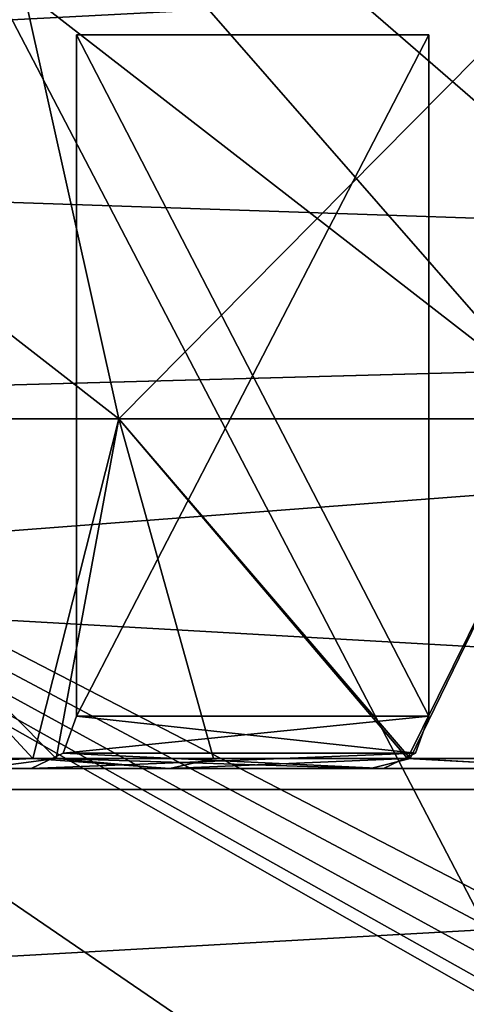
# Model space of a CAD drawing. Header units: millimetres. Extents: x -45.8 to 32.5, y -38.6 to 44.
# Tile 87 of 256: x -29.7 to -28.9, y 16 to 17.9. Entities that reach past the tile are written whole.
import ezdxf

# ---------------------------------------------------------------- set-up
doc = ezdxf.new("R2010")
doc.units = ezdxf.units.MM
doc.header["$LTSCALE"] = 33.374815
for name, color, linetype in [('344', 7, 'CONTINUOUS'), ('356', 7, 'CONTINUOUS'), ('360', 7, 'CONTINUOUS'), ('361', 7, 'CONTINUOUS'), ('393', 7, 'CONTINUOUS'), ('410', 7, 'CONTINUOUS'), ('475', 7, 'CONTINUOUS'), ('487', 7, 'CONTINUOUS'), ('491', 7, 'CONTINUOUS'), ('492', 7, 'CONTINUOUS'), ('524', 7, 'CONTINUOUS'), ('541', 7, 'CONTINUOUS'), ('681', 7, 'CONTINUOUS'), ('685', 7, 'CONTINUOUS'), ('686', 7, 'CONTINUOUS'), ('688', 7, 'CONTINUOUS'), ('689', 7, 'CONTINUOUS'), ('694', 7, 'CONTINUOUS'), ('695', 7, 'CONTINUOUS'), ('701', 7, 'CONTINUOUS'), ('702', 7, 'CONTINUOUS'), ('714', 7, 'CONTINUOUS'), ('718', 7, 'CONTINUOUS'), ('719', 7, 'CONTINUOUS'), ('721', 7, 'CONTINUOUS'), ('722', 7, 'CONTINUOUS'), ('727', 7, 'CONTINUOUS'), ('728', 7, 'CONTINUOUS'), ('734', 7, 'CONTINUOUS'), ('735', 7, 'CONTINUOUS')]:
    doc.layers.add(name, color=color, linetype=linetype)

msp = doc.modelspace()

# ---------------------------------------------------------------- linework, layer by layer
at = {"layer": '344', "linetype": 'Continuous'}
for points in [[(-27.9295, 19.6469, 129), (-23.127, 12.8208, 129), (-30.3086, 19.0409, 129), (-27.9295, 19.6469, 129)], [(-30.3086, 19.0409, 129), (-27.054, 12.8001, 129), (-32.6228, 18.2229, 129), (-30.3086, 19.0409, 129)], [(-25.092, 13.0721, 129), (-27.054, 12.8001, 129), (-30.3086, 19.0409, 129), (-25.092, 13.0721, 129)], [(-23.127, 12.8208, 129), (-25.092, 13.0721, 129), (-30.3086, 19.0409, 129), (-23.127, 12.8208, 129)], [(-28.8766, 12.0239, 129), (-30.4327, 10.7974, 129), (-32.6228, 18.2229, 129), (-28.8766, 12.0239, 129)], [(-27.054, 12.8001, 129), (-28.8766, 12.0239, 129), (-32.6228, 18.2229, 129), (-27.054, 12.8001, 129)]]:
    msp.add_3dface(points, dxfattribs=at)
at = {"layer": '356', "linetype": 'Continuous'}
for points in [[(-27.9286, 19.6471, 181), (-32.6211, 18.2236, 181), (-22.75, 13.1107, 181), (-27.9286, 19.6471, 181)], [(-32.6211, 18.2236, 181), (-34.8522, 17.2004, 181), (-28.8771, 12.0237, 181), (-32.6211, 18.2236, 181)], [(-22.75, 13.1107, 181), (-32.6211, 18.2236, 181), (-22.7808, 12.9782, 181), (-22.75, 13.1107, 181)], [(-22.7808, 12.9782, 181), (-32.6211, 18.2236, 181), (-22.8674, 12.8727, 181), (-22.7808, 12.9782, 181)], [(-22.8674, 12.8727, 181), (-32.6211, 18.2236, 181), (-22.9912, 12.8166, 181), (-22.8674, 12.8727, 181)], [(-22.9912, 12.8166, 181), (-32.6211, 18.2236, 181), (-23.127, 12.8208, 181), (-22.9912, 12.8166, 181)], [(-23.127, 12.8208, 181), (-32.6211, 18.2236, 181), (-25.092, 13.0721, 181), (-23.127, 12.8208, 181)], [(-25.092, 13.0721, 181), (-32.6211, 18.2236, 181), (-27.0546, 12.8, 181), (-25.092, 13.0721, 181)], [(-27.0546, 12.8, 181), (-32.6211, 18.2236, 181), (-28.8771, 12.0237, 181), (-27.0546, 12.8, 181)], [(-28.8771, 12.0237, 181), (-34.8522, 17.2004, 181), (-30.4326, 10.7974, 181), (-28.8771, 12.0237, 181)]]:
    msp.add_3dface(points, dxfattribs=at)
at = {"layer": '360', "linetype": 'Continuous'}
for points in [[(-32.4173, 18.3052, 152.6346), (-33.7903, 17.7178, 152.2764), (-24.05, 18.2235, 152.573), (-32.4173, 18.3052, 152.6346)], [(-33.7901, 17.7179, 157.7235), (-32.4171, 18.3052, 157.3654), (-24.05, 18.2236, 157.4269), (-33.7901, 17.7179, 157.7235)], [(-24.05, 18.2235, 152.573), (-33.7903, 17.7178, 152.2764), (-24.05, 17.3871, 152.1469), (-24.05, 18.2235, 152.573)], [(-24.05, 17.3873, 157.8531), (-33.7901, 17.7179, 157.7235), (-24.05, 18.2236, 157.4269), (-24.05, 17.3873, 157.8531)], [(-33.7903, 17.7178, 152.2764), (-35.0723, 17.0859, 152.066), (-24.05, 17.3871, 152.1469), (-33.7903, 17.7178, 152.2764)], [(-35.0722, 17.0859, 157.934), (-33.7901, 17.7179, 157.7235), (-24.05, 17.3873, 157.8531), (-35.0722, 17.0859, 157.934)], [(-24.05, 17.3871, 152.1469), (-36.1966, 16.46, 152), (-24.05, 16.46, 152), (-24.05, 17.3871, 152.1469)], [(-35.0723, 17.0859, 152.066), (-36.1966, 16.46, 152), (-24.05, 17.3871, 152.1469), (-35.0723, 17.0859, 152.066)], [(-24.05, 16.46, 158), (-35.0722, 17.0859, 157.934), (-24.05, 17.3873, 157.8531), (-24.05, 16.46, 158)], [(-36.1966, 16.46, 158), (-35.0722, 17.0859, 157.934), (-24.05, 16.46, 158), (-36.1966, 16.46, 158)]]:
    msp.add_3dface(points, dxfattribs=at)
at = {"layer": '361', "linetype": 'Continuous'}
for points in [[(-24.05, 16.46, 152), (-37.3957, 15.7122, 152.0947), (-24.05, 15.5327, 152.1469), (-24.05, 16.46, 152)], [(-36.1966, 16.46, 152), (-37.3957, 15.7122, 152.0947), (-24.05, 16.46, 152), (-36.1966, 16.46, 152)], [(-37.3869, 15.718, 157.9068), (-36.1966, 16.46, 158), (-24.05, 15.5329, 157.8531), (-37.3869, 15.718, 157.9068)], [(-36.1966, 16.46, 158), (-24.05, 16.46, 158), (-24.05, 15.5329, 157.8531), (-36.1966, 16.46, 158)]]:
    msp.add_3dface(points, dxfattribs=at)
at = {"layer": '393', "linetype": 'Continuous'}
for points in [[(-45.0178, 17.0922, 128.5), (-45.415, 16.5745, 128.5), (-29.6272, -26.9136, 128.5), (-45.0178, 17.0922, 128.5)], [(-45.0178, 17.0922, 128.5), (-29.6272, -26.9136, 128.5), (-40.3333, 7.4177, 128.5), (-45.0178, 17.0922, 128.5)], [(-45.415, 16.5745, 128.5), (-45.6648, 15.9715, 128.5), (-29.6272, -26.9136, 128.5), (-45.415, 16.5745, 128.5)]]:
    msp.add_3dface(points, dxfattribs=at)
at = {"layer": '410', "linetype": 'Continuous'}
for points in [[(-45.0178, 17.0922, 183.5), (-45.415, 16.5745, 183.5), (-29.6272, -26.9136, 183.5), (-45.0178, 17.0922, 183.5)], [(-45.0178, 17.0922, 183.5), (-29.6272, -26.9136, 183.5), (-40.3333, 7.4177, 183.5), (-45.0178, 17.0922, 183.5)], [(-45.415, 16.5745, 183.5), (-45.6648, 15.9715, 183.5), (-29.6272, -26.9136, 183.5), (-45.415, 16.5745, 183.5)]]:
    msp.add_3dface(points, dxfattribs=at)
at = {"layer": '475', "linetype": 'Continuous'}
for points in [[(-27.9295, 19.6469, -171), (-23.127, 12.8208, -171), (-30.3086, 19.0409, -171), (-27.9295, 19.6469, -171)], [(-30.3086, 19.0409, -171), (-27.054, 12.8001, -171), (-32.6228, 18.2229, -171), (-30.3086, 19.0409, -171)], [(-23.127, 12.8208, -171), (-25.092, 13.0721, -171), (-30.3086, 19.0409, -171), (-23.127, 12.8208, -171)], [(-25.092, 13.0721, -171), (-27.054, 12.8001, -171), (-30.3086, 19.0409, -171), (-25.092, 13.0721, -171)], [(-27.054, 12.8001, -171), (-28.8766, 12.0239, -171), (-32.6228, 18.2229, -171), (-27.054, 12.8001, -171)], [(-28.8766, 12.0239, -171), (-30.4327, 10.7974, -171), (-32.6228, 18.2229, -171), (-28.8766, 12.0239, -171)]]:
    msp.add_3dface(points, dxfattribs=at)
at = {"layer": '487', "linetype": 'Continuous'}
for points in [[(-27.9286, 19.6471, -119), (-32.6211, 18.2236, -119), (-22.75, 13.1107, -119), (-27.9286, 19.6471, -119)], [(-32.6211, 18.2236, -119), (-34.8522, 17.2004, -119), (-28.8771, 12.0237, -119), (-32.6211, 18.2236, -119)], [(-22.75, 13.1107, -119), (-32.6211, 18.2236, -119), (-22.7808, 12.9782, -119), (-22.75, 13.1107, -119)], [(-22.7808, 12.9782, -119), (-32.6211, 18.2236, -119), (-22.8674, 12.8727, -119), (-22.7808, 12.9782, -119)], [(-22.8674, 12.8727, -119), (-32.6211, 18.2236, -119), (-22.9912, 12.8166, -119), (-22.8674, 12.8727, -119)], [(-22.9912, 12.8166, -119), (-32.6211, 18.2236, -119), (-23.127, 12.8208, -119), (-22.9912, 12.8166, -119)], [(-23.127, 12.8208, -119), (-32.6211, 18.2236, -119), (-25.092, 13.0721, -119), (-23.127, 12.8208, -119)], [(-25.092, 13.0721, -119), (-32.6211, 18.2236, -119), (-27.0546, 12.8, -119), (-25.092, 13.0721, -119)], [(-27.0546, 12.8, -119), (-32.6211, 18.2236, -119), (-28.8771, 12.0237, -119), (-27.0546, 12.8, -119)], [(-28.8771, 12.0237, -119), (-34.8522, 17.2004, -119), (-30.4326, 10.7974, -119), (-28.8771, 12.0237, -119)]]:
    msp.add_3dface(points, dxfattribs=at)
at = {"layer": '491', "linetype": 'Continuous'}
for points in [[(-32.4173, 18.3052, -147.3654), (-33.7903, 17.7178, -147.7236), (-24.05, 18.2235, -147.427), (-32.4173, 18.3052, -147.3654)], [(-33.7901, 17.7179, -142.2765), (-32.4171, 18.3052, -142.6346), (-24.05, 18.2236, -142.5731), (-33.7901, 17.7179, -142.2765)], [(-24.05, 18.2235, -147.427), (-33.7903, 17.7178, -147.7236), (-24.05, 17.3871, -147.8531), (-24.05, 18.2235, -147.427)], [(-24.05, 17.3873, -142.1469), (-33.7901, 17.7179, -142.2765), (-24.05, 18.2236, -142.5731), (-24.05, 17.3873, -142.1469)], [(-33.7903, 17.7178, -147.7236), (-35.0723, 17.0859, -147.934), (-24.05, 17.3871, -147.8531), (-33.7903, 17.7178, -147.7236)], [(-35.0722, 17.0859, -142.066), (-33.7901, 17.7179, -142.2765), (-24.05, 17.3873, -142.1469), (-35.0722, 17.0859, -142.066)], [(-35.0723, 17.0859, -147.934), (-36.1966, 16.46, -148), (-24.05, 17.3871, -147.8531), (-35.0723, 17.0859, -147.934)], [(-24.05, 17.3871, -147.8531), (-36.1966, 16.46, -148), (-24.05, 16.46, -148), (-24.05, 17.3871, -147.8531)], [(-24.05, 16.46, -142), (-35.0722, 17.0859, -142.066), (-24.05, 17.3873, -142.1469), (-24.05, 16.46, -142)], [(-36.1966, 16.46, -142), (-35.0722, 17.0859, -142.066), (-24.05, 16.46, -142), (-36.1966, 16.46, -142)]]:
    msp.add_3dface(points, dxfattribs=at)
at = {"layer": '492', "linetype": 'Continuous'}
for points in [[(-24.05, 16.46, -148), (-37.3957, 15.7122, -147.9053), (-24.05, 15.5327, -147.8531), (-24.05, 16.46, -148)], [(-36.1966, 16.46, -148), (-37.3957, 15.7122, -147.9053), (-24.05, 16.46, -148), (-36.1966, 16.46, -148)], [(-37.3869, 15.718, -142.0932), (-36.1966, 16.46, -142), (-24.05, 15.5329, -142.1469), (-37.3869, 15.718, -142.0932)], [(-36.1966, 16.46, -142), (-24.05, 16.46, -142), (-24.05, 15.5329, -142.1469), (-36.1966, 16.46, -142)]]:
    msp.add_3dface(points, dxfattribs=at)
at = {"layer": '524', "linetype": 'Continuous'}
for points in [[(-45.0178, 17.0922, -171.5), (-45.415, 16.5745, -171.5), (-29.6272, -26.9136, -171.5), (-45.0178, 17.0922, -171.5)], [(-45.0178, 17.0922, -171.5), (-29.6272, -26.9136, -171.5), (-40.3333, 7.4177, -171.5), (-45.0178, 17.0922, -171.5)], [(-45.415, 16.5745, -171.5), (-45.6648, 15.9715, -171.5), (-29.6272, -26.9136, -171.5), (-45.415, 16.5745, -171.5)]]:
    msp.add_3dface(points, dxfattribs=at)
at = {"layer": '541', "linetype": 'Continuous'}
for points in [[(-45.0178, 17.0922, -116.5), (-45.415, 16.5745, -116.5), (-29.6272, -26.9136, -116.5), (-45.0178, 17.0922, -116.5)], [(-45.0178, 17.0922, -116.5), (-29.6272, -26.9136, -116.5), (-40.3333, 7.4177, -116.5), (-45.0178, 17.0922, -116.5)], [(-45.415, 16.5745, -116.5), (-45.6648, 15.9715, -116.5), (-29.6272, -26.9136, -116.5), (-45.415, 16.5745, -116.5)]]:
    msp.add_3dface(points, dxfattribs=at)
at = {"layer": '681', "linetype": 'Continuous'}
for points in [[(-30.0842, 16.5, 261.4059), (-29.4273, 16.5, 260.8587), (-29.7192, 16.5, 263), (-30.0842, 16.5, 261.4059)], [(-29.6919, 16.5, 263.1009), (-29.7886, 16.5, 264.8888), (-29.7192, 16.5, 263), (-29.6919, 16.5, 263.1009)], [(-29.435, 16.5, 265.1369), (-29.7886, 16.5, 264.8888), (-29.6919, 16.5, 263.1009), (-29.435, 16.5, 265.1369)], [(-29.7192, 16.5, 263), (-29.4273, 16.5, 260.8587), (-29.6919, 16.5, 262.8991), (-29.7192, 16.5, 263)], [(-29.0201, 16.5, 264.2509), (-29.435, 16.5, 265.1369), (-29.6919, 16.5, 263.1009), (-29.0201, 16.5, 264.2509)], [(-29.6919, 16.5, 262.8991), (-29.4273, 16.5, 260.8587), (-29.0201, 16.5, 261.7491), (-29.6919, 16.5, 262.8991)], [(-29.0445, 16.5, 265.3191), (-29.435, 16.5, 265.1369), (-29.0201, 16.5, 264.2509), (-29.0445, 16.5, 265.3191)], [(-29.4273, 16.5, 260.8587), (-28.6249, 16.5, 260.5687), (-29.0201, 16.5, 261.7491), (-29.4273, 16.5, 260.8587)], [(-28.6292, 16.5, 265.4305), (-29.0445, 16.5, 265.3191), (-28.8474, 16.5, 264.35), (-28.6292, 16.5, 265.4305)], [(-28.8474, 16.5, 264.35), (-29.0445, 16.5, 265.3191), (-28.9469, 16.5, 264.3235), (-28.8474, 16.5, 264.35)], [(-28.9469, 16.5, 264.3235), (-29.0445, 16.5, 265.3191), (-29.0201, 16.5, 264.2509), (-28.9469, 16.5, 264.3235)], [(-29.0201, 16.5, 261.7491), (-28.6249, 16.5, 260.5687), (-28.9469, 16.5, 261.6765), (-29.0201, 16.5, 261.7491)], [(-28.9469, 16.5, 261.6765), (-28.6249, 16.5, 260.5687), (-28.8474, 16.5, 261.65), (-28.9469, 16.5, 261.6765)]]:
    msp.add_3dface(points, dxfattribs=at)
at = {"layer": '685', "linetype": 'Continuous'}
for points in [[(-28.9337, 16.6, 261.7996), (-29.6055, 16.6, 262.9496), (-29.6308, 16.5293, 262.9348), (-28.9337, 16.6, 261.7996)], [(-28.959, 16.5293, 261.7848), (-28.9337, 16.6, 261.7996), (-29.6308, 16.5293, 262.9348), (-28.959, 16.5293, 261.7848)], [(-29.6919, 16.5, 262.8991), (-28.959, 16.5293, 261.7848), (-29.6308, 16.5293, 262.9348), (-29.6919, 16.5, 262.8991)], [(-29.6919, 16.5, 262.8991), (-29.0201, 16.5, 261.7491), (-28.959, 16.5293, 261.7848), (-29.6919, 16.5, 262.8991)]]:
    msp.add_3dface(points, dxfattribs=at)
at = {"layer": '686', "linetype": 'Continuous'}
for points in [[(-29.6055, 16.6, 262.9496), (-28.9337, 16.6, 261.7996), (-29.6055, 17.9, 262.9496), (-29.6055, 16.6, 262.9496)], [(-28.9337, 16.6, 261.7996), (-28.9337, 17.9, 261.7996), (-29.6055, 17.9, 262.9496), (-28.9337, 16.6, 261.7996)]]:
    msp.add_3dface(points, dxfattribs=at)
at = {"layer": '688', "linetype": 'Continuous'}
for points in [[(-28.9337, 17.9, 264.2004), (-28.9337, 16.6, 264.2004), (-29.6055, 16.6, 263.0504), (-28.9337, 17.9, 264.2004)], [(-29.6055, 17.9, 263.0504), (-28.9337, 17.9, 264.2004), (-29.6055, 16.6, 263.0504), (-29.6055, 17.9, 263.0504)]]:
    msp.add_3dface(points, dxfattribs=at)
at = {"layer": '689', "linetype": 'Continuous'}
for points in [[(-29.6308, 16.5293, 263.0652), (-29.6055, 16.6, 263.0504), (-28.959, 16.5293, 264.2152), (-29.6308, 16.5293, 263.0652)], [(-29.6055, 16.6, 263.0504), (-28.9337, 16.6, 264.2004), (-28.959, 16.5293, 264.2152), (-29.6055, 16.6, 263.0504)], [(-29.0201, 16.5, 264.2509), (-29.6919, 16.5, 263.1009), (-29.6308, 16.5293, 263.0652), (-29.0201, 16.5, 264.2509)], [(-29.0201, 16.5, 264.2509), (-29.6308, 16.5293, 263.0652), (-28.959, 16.5293, 264.2152), (-29.0201, 16.5, 264.2509)]]:
    msp.add_3dface(points, dxfattribs=at)
at = {"layer": '694', "linetype": 'Continuous'}
for points in [[(-29.6885, 16.5187, 260.9586), (-30.0842, 16.5, 261.4059), (-30.2293, 16.5187, 261.4952), (-29.6885, 16.5187, 260.9586)], [(-29.4273, 16.5, 260.8587), (-30.0842, 16.5, 261.4059), (-29.6885, 16.5187, 260.9586), (-29.4273, 16.5, 260.8587)], [(-29.3441, 16.5187, 260.7475), (-29.4273, 16.5, 260.8587), (-29.6885, 16.5187, 260.9586), (-29.3441, 16.5187, 260.7475)], [(-28.9743, 16.5188, 260.5952), (-29.4273, 16.5, 260.8587), (-29.3441, 16.5187, 260.7475), (-28.9743, 16.5188, 260.5952)], [(-28.6249, 16.5, 260.5687), (-29.4273, 16.5, 260.8587), (-28.9743, 16.5188, 260.5952), (-28.6249, 16.5, 260.5687)], [(-28.5753, 16.5187, 260.5016), (-28.6249, 16.5, 260.5687), (-28.9743, 16.5188, 260.5952), (-28.5753, 16.5187, 260.5016)]]:
    msp.add_3dface(points, dxfattribs=at)
at = {"layer": '695', "linetype": 'Continuous'}
for points in [[(-30.5748, 17.9853, 260.2593), (-29.7065, 17.9853, 259.7012), (-30.288, 17.1668, 260.5903), (-30.5748, 17.9853, 260.2593)], [(-30.288, 17.1668, 260.5903), (-29.7065, 17.9853, 259.7012), (-29.5246, 17.1668, 260.0996), (-30.288, 17.1668, 260.5903)], [(-29.7065, 17.9853, 259.7012), (-28.7161, 17.9853, 259.4104), (-29.5246, 17.1668, 260.0996), (-29.7065, 17.9853, 259.7012)], [(-29.5246, 17.1668, 260.0996), (-28.7161, 17.9853, 259.4104), (-28.6538, 17.1668, 259.8439), (-29.5246, 17.1668, 260.0996)], [(-29.6885, 16.5187, 260.9586), (-30.288, 17.1668, 260.5903), (-29.5246, 17.1668, 260.0996), (-29.6885, 16.5187, 260.9586)], [(-29.6885, 16.5187, 260.9586), (-30.2293, 16.5187, 261.4952), (-30.288, 17.1668, 260.5903), (-29.6885, 16.5187, 260.9586)], [(-29.3441, 16.5187, 260.7475), (-29.6885, 16.5187, 260.9586), (-29.5246, 17.1668, 260.0996), (-29.3441, 16.5187, 260.7475)], [(-28.9743, 16.5188, 260.5952), (-29.5246, 17.1668, 260.0996), (-28.6538, 17.1668, 259.8439), (-28.9743, 16.5188, 260.5952)], [(-28.9743, 16.5188, 260.5952), (-29.3441, 16.5187, 260.7475), (-29.5246, 17.1668, 260.0996), (-28.9743, 16.5188, 260.5952)], [(-28.5753, 16.5187, 260.5016), (-28.9743, 16.5188, 260.5952), (-28.6538, 17.1668, 259.8439), (-28.5753, 16.5187, 260.5016)]]:
    msp.add_3dface(points, dxfattribs=at)
at = {"layer": '701', "linetype": 'Continuous'}
for points in [[(-29.5246, 17.1668, 265.9004), (-30.5748, 17.9853, 265.7407), (-30.288, 17.1668, 265.4097), (-29.5246, 17.1668, 265.9004)], [(-29.7065, 17.9853, 266.2988), (-30.5748, 17.9853, 265.7407), (-29.5246, 17.1668, 265.9004), (-29.7065, 17.9853, 266.2988)], [(-28.7161, 17.9853, 266.5896), (-29.7065, 17.9853, 266.2988), (-28.6538, 17.1668, 266.1561), (-28.7161, 17.9853, 266.5896)], [(-28.6538, 17.1668, 266.1561), (-29.7065, 17.9853, 266.2988), (-29.5246, 17.1668, 265.9004), (-28.6538, 17.1668, 266.1561)], [(-29.6445, 16.5188, 265.0727), (-30.288, 17.1668, 265.4097), (-30.2047, 16.5187, 264.5374), (-29.6445, 16.5188, 265.0727)], [(-29.5246, 17.1668, 265.9004), (-30.288, 17.1668, 265.4097), (-29.6445, 16.5188, 265.0727), (-29.5246, 17.1668, 265.9004)], [(-28.9692, 16.5188, 265.4065), (-29.5246, 17.1668, 265.9004), (-29.6445, 16.5188, 265.0727), (-28.9692, 16.5188, 265.4065)], [(-28.6538, 17.1668, 266.1561), (-29.5246, 17.1668, 265.9004), (-28.9692, 16.5188, 265.4065), (-28.6538, 17.1668, 266.1561)], [(-28.2089, 16.5188, 265.5264), (-28.6538, 17.1668, 266.1561), (-28.9692, 16.5188, 265.4065), (-28.2089, 16.5188, 265.5264)]]:
    msp.add_3dface(points, dxfattribs=at)
at = {"layer": '702', "linetype": 'Continuous'}
for points in [[(-29.7886, 16.5, 264.8888), (-29.6445, 16.5188, 265.0727), (-30.2047, 16.5187, 264.5374), (-29.7886, 16.5, 264.8888)], [(-29.7886, 16.5, 264.8888), (-29.435, 16.5, 265.1369), (-29.6445, 16.5188, 265.0727), (-29.7886, 16.5, 264.8888)], [(-29.0445, 16.5, 265.3191), (-28.9692, 16.5188, 265.4065), (-29.6445, 16.5188, 265.0727), (-29.0445, 16.5, 265.3191)], [(-29.435, 16.5, 265.1369), (-29.0445, 16.5, 265.3191), (-29.6445, 16.5188, 265.0727), (-29.435, 16.5, 265.1369)], [(-29.0445, 16.5, 265.3191), (-28.6292, 16.5, 265.4305), (-28.9692, 16.5188, 265.4065), (-29.0445, 16.5, 265.3191)], [(-28.6292, 16.5, 265.4305), (-28.2089, 16.5188, 265.5264), (-28.9692, 16.5188, 265.4065), (-28.6292, 16.5, 265.4305)]]:
    msp.add_3dface(points, dxfattribs=at)
at = {"layer": '714', "linetype": 'Continuous'}
for points in [[(-30.0842, 16.5, -264.5941), (-29.4273, 16.5, -265.1413), (-29.7192, 16.5, -263), (-30.0842, 16.5, -264.5941)], [(-29.6919, 16.5, -262.8991), (-29.7886, 16.5, -261.1112), (-29.7192, 16.5, -263), (-29.6919, 16.5, -262.8991)], [(-29.435, 16.5, -260.8631), (-29.7886, 16.5, -261.1112), (-29.6919, 16.5, -262.8991), (-29.435, 16.5, -260.8631)], [(-29.7192, 16.5, -263), (-29.4273, 16.5, -265.1413), (-29.6919, 16.5, -263.1009), (-29.7192, 16.5, -263)], [(-29.6919, 16.5, -263.1009), (-29.4273, 16.5, -265.1413), (-29.0201, 16.5, -264.2509), (-29.6919, 16.5, -263.1009)], [(-29.0201, 16.5, -261.7491), (-29.435, 16.5, -260.8631), (-29.6919, 16.5, -262.8991), (-29.0201, 16.5, -261.7491)], [(-29.0445, 16.5, -260.6809), (-29.435, 16.5, -260.8631), (-29.0201, 16.5, -261.7491), (-29.0445, 16.5, -260.6809)], [(-29.4273, 16.5, -265.1413), (-28.6249, 16.5, -265.4313), (-29.0201, 16.5, -264.2509), (-29.4273, 16.5, -265.1413)], [(-28.9469, 16.5, -261.6765), (-29.0445, 16.5, -260.6809), (-29.0201, 16.5, -261.7491), (-28.9469, 16.5, -261.6765)], [(-28.8474, 16.5, -261.65), (-29.0445, 16.5, -260.6809), (-28.9469, 16.5, -261.6765), (-28.8474, 16.5, -261.65)], [(-28.6292, 16.5, -260.5695), (-29.0445, 16.5, -260.6809), (-28.8474, 16.5, -261.65), (-28.6292, 16.5, -260.5695)], [(-29.0201, 16.5, -264.2509), (-28.6249, 16.5, -265.4313), (-28.9469, 16.5, -264.3235), (-29.0201, 16.5, -264.2509)], [(-28.9469, 16.5, -264.3235), (-28.6249, 16.5, -265.4313), (-28.8474, 16.5, -264.35), (-28.9469, 16.5, -264.3235)]]:
    msp.add_3dface(points, dxfattribs=at)
at = {"layer": '718', "linetype": 'Continuous'}
for points in [[(-28.9337, 16.6, -264.2004), (-29.6055, 16.6, -263.0504), (-29.6308, 16.5293, -263.0652), (-28.9337, 16.6, -264.2004)], [(-28.959, 16.5293, -264.2152), (-28.9337, 16.6, -264.2004), (-29.6308, 16.5293, -263.0652), (-28.959, 16.5293, -264.2152)], [(-29.6919, 16.5, -263.1009), (-29.0201, 16.5, -264.2509), (-28.959, 16.5293, -264.2152), (-29.6919, 16.5, -263.1009)], [(-29.6919, 16.5, -263.1009), (-28.959, 16.5293, -264.2152), (-29.6308, 16.5293, -263.0652), (-29.6919, 16.5, -263.1009)]]:
    msp.add_3dface(points, dxfattribs=at)
at = {"layer": '719', "linetype": 'Continuous'}
for points in [[(-28.9337, 16.6, -264.2004), (-28.9337, 17.9, -264.2004), (-29.6055, 17.9, -263.0504), (-28.9337, 16.6, -264.2004)], [(-29.6055, 16.6, -263.0504), (-28.9337, 16.6, -264.2004), (-29.6055, 17.9, -263.0504), (-29.6055, 16.6, -263.0504)]]:
    msp.add_3dface(points, dxfattribs=at)
at = {"layer": '721', "linetype": 'Continuous'}
for points in [[(-28.9337, 17.9, -261.7996), (-28.9337, 16.6, -261.7996), (-29.6055, 16.6, -262.9496), (-28.9337, 17.9, -261.7996)], [(-29.6055, 17.9, -262.9496), (-28.9337, 17.9, -261.7996), (-29.6055, 16.6, -262.9496), (-29.6055, 17.9, -262.9496)]]:
    msp.add_3dface(points, dxfattribs=at)
at = {"layer": '722', "linetype": 'Continuous'}
for points in [[(-29.6308, 16.5293, -262.9348), (-29.6055, 16.6, -262.9496), (-28.959, 16.5293, -261.7848), (-29.6308, 16.5293, -262.9348)], [(-29.6055, 16.6, -262.9496), (-28.9337, 16.6, -261.7996), (-28.959, 16.5293, -261.7848), (-29.6055, 16.6, -262.9496)], [(-29.0201, 16.5, -261.7491), (-29.6919, 16.5, -262.8991), (-29.6308, 16.5293, -262.9348), (-29.0201, 16.5, -261.7491)], [(-29.0201, 16.5, -261.7491), (-29.6308, 16.5293, -262.9348), (-28.959, 16.5293, -261.7848), (-29.0201, 16.5, -261.7491)]]:
    msp.add_3dface(points, dxfattribs=at)
at = {"layer": '727', "linetype": 'Continuous'}
for points in [[(-29.6885, 16.5187, -265.0414), (-30.0842, 16.5, -264.5941), (-30.2293, 16.5187, -264.5048), (-29.6885, 16.5187, -265.0414)], [(-29.4273, 16.5, -265.1413), (-30.0842, 16.5, -264.5941), (-29.6885, 16.5187, -265.0414), (-29.4273, 16.5, -265.1413)], [(-29.3441, 16.5187, -265.2525), (-29.4273, 16.5, -265.1413), (-29.6885, 16.5187, -265.0414), (-29.3441, 16.5187, -265.2525)], [(-28.6249, 16.5, -265.4313), (-29.4273, 16.5, -265.1413), (-28.9743, 16.5188, -265.4048), (-28.6249, 16.5, -265.4313)], [(-28.9743, 16.5188, -265.4048), (-29.4273, 16.5, -265.1413), (-29.3441, 16.5187, -265.2525), (-28.9743, 16.5188, -265.4048)], [(-28.5753, 16.5187, -265.4984), (-28.6249, 16.5, -265.4313), (-28.9743, 16.5188, -265.4048), (-28.5753, 16.5187, -265.4984)]]:
    msp.add_3dface(points, dxfattribs=at)
at = {"layer": '728', "linetype": 'Continuous'}
for points in [[(-30.5748, 17.9853, -265.7407), (-29.7065, 17.9853, -266.2988), (-30.288, 17.1668, -265.4097), (-30.5748, 17.9853, -265.7407)], [(-30.288, 17.1668, -265.4097), (-29.7065, 17.9853, -266.2988), (-29.5246, 17.1668, -265.9004), (-30.288, 17.1668, -265.4097)], [(-29.7065, 17.9853, -266.2988), (-28.7161, 17.9853, -266.5896), (-29.5246, 17.1668, -265.9004), (-29.7065, 17.9853, -266.2988)], [(-29.5246, 17.1668, -265.9004), (-28.7161, 17.9853, -266.5896), (-28.6538, 17.1668, -266.1561), (-29.5246, 17.1668, -265.9004)], [(-29.6885, 16.5187, -265.0414), (-30.2293, 16.5187, -264.5048), (-30.288, 17.1668, -265.4097), (-29.6885, 16.5187, -265.0414)], [(-29.6885, 16.5187, -265.0414), (-30.288, 17.1668, -265.4097), (-29.5246, 17.1668, -265.9004), (-29.6885, 16.5187, -265.0414)], [(-29.3441, 16.5187, -265.2525), (-29.6885, 16.5187, -265.0414), (-29.5246, 17.1668, -265.9004), (-29.3441, 16.5187, -265.2525)], [(-28.9743, 16.5188, -265.4048), (-29.3441, 16.5187, -265.2525), (-29.5246, 17.1668, -265.9004), (-28.9743, 16.5188, -265.4048)], [(-28.9743, 16.5188, -265.4048), (-29.5246, 17.1668, -265.9004), (-28.6538, 17.1668, -266.1561), (-28.9743, 16.5188, -265.4048)], [(-28.5753, 16.5187, -265.4984), (-28.9743, 16.5188, -265.4048), (-28.6538, 17.1668, -266.1561), (-28.5753, 16.5187, -265.4984)]]:
    msp.add_3dface(points, dxfattribs=at)
at = {"layer": '734', "linetype": 'Continuous'}
for points in [[(-29.7065, 17.9853, -259.7012), (-30.5748, 17.9853, -260.2593), (-29.5246, 17.1668, -260.0996), (-29.7065, 17.9853, -259.7012)], [(-29.5246, 17.1668, -260.0996), (-30.5748, 17.9853, -260.2593), (-30.288, 17.1668, -260.5903), (-29.5246, 17.1668, -260.0996)], [(-28.6538, 17.1668, -259.8439), (-29.7065, 17.9853, -259.7012), (-29.5246, 17.1668, -260.0996), (-28.6538, 17.1668, -259.8439)], [(-28.7161, 17.9853, -259.4104), (-29.7065, 17.9853, -259.7012), (-28.6538, 17.1668, -259.8439), (-28.7161, 17.9853, -259.4104)], [(-29.5246, 17.1668, -260.0996), (-30.288, 17.1668, -260.5903), (-29.6445, 16.5188, -260.9273), (-29.5246, 17.1668, -260.0996)], [(-29.6445, 16.5188, -260.9273), (-30.288, 17.1668, -260.5903), (-30.2047, 16.5187, -261.4626), (-29.6445, 16.5188, -260.9273)], [(-28.9692, 16.5188, -260.5935), (-29.5246, 17.1668, -260.0996), (-29.6445, 16.5188, -260.9273), (-28.9692, 16.5188, -260.5935)], [(-28.6538, 17.1668, -259.8439), (-29.5246, 17.1668, -260.0996), (-28.9692, 16.5188, -260.5935), (-28.6538, 17.1668, -259.8439)], [(-28.2089, 16.5188, -260.4736), (-28.6538, 17.1668, -259.8439), (-28.9692, 16.5188, -260.5935), (-28.2089, 16.5188, -260.4736)]]:
    msp.add_3dface(points, dxfattribs=at)
at = {"layer": '735', "linetype": 'Continuous'}
for points in [[(-29.7886, 16.5, -261.1112), (-29.6445, 16.5188, -260.9273), (-30.2047, 16.5187, -261.4626), (-29.7886, 16.5, -261.1112)], [(-29.7886, 16.5, -261.1112), (-29.435, 16.5, -260.8631), (-29.6445, 16.5188, -260.9273), (-29.7886, 16.5, -261.1112)], [(-29.435, 16.5, -260.8631), (-29.0445, 16.5, -260.6809), (-29.6445, 16.5188, -260.9273), (-29.435, 16.5, -260.8631)], [(-29.0445, 16.5, -260.6809), (-28.9692, 16.5188, -260.5935), (-29.6445, 16.5188, -260.9273), (-29.0445, 16.5, -260.6809)], [(-29.0445, 16.5, -260.6809), (-28.6292, 16.5, -260.5695), (-28.9692, 16.5188, -260.5935), (-29.0445, 16.5, -260.6809)], [(-28.6292, 16.5, -260.5695), (-28.2089, 16.5188, -260.4736), (-28.9692, 16.5188, -260.5935), (-28.6292, 16.5, -260.5695)]]:
    msp.add_3dface(points, dxfattribs=at)

doc.saveas('drawing.dxf')
